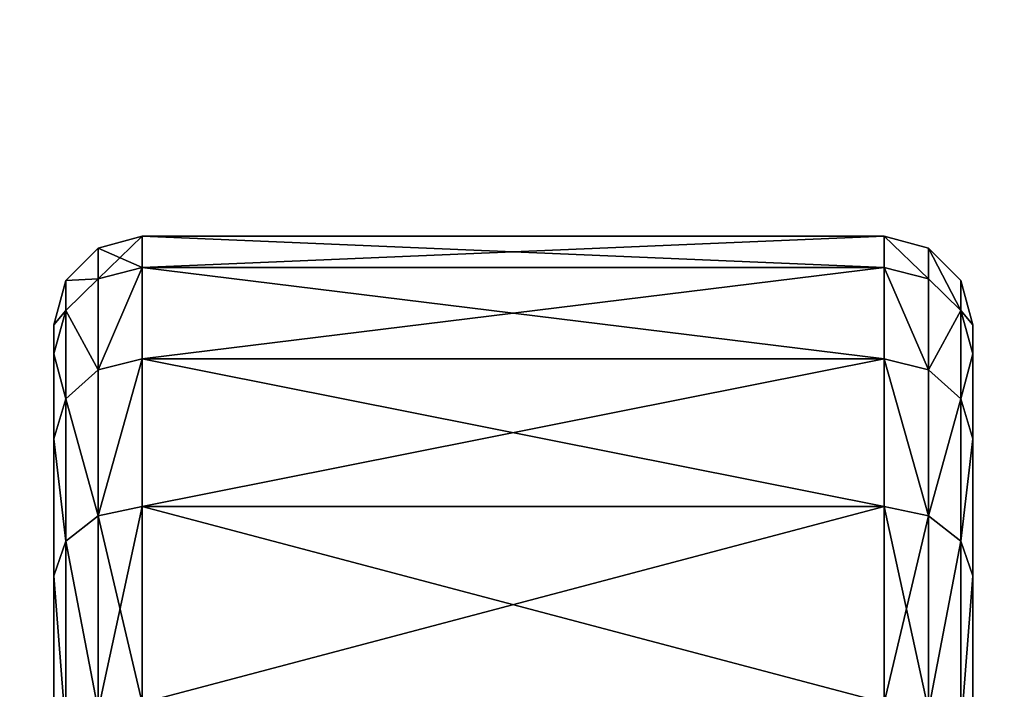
# Model space of a CAD drawing. Extents: x 0 to 48.8, y 0 to 26.9.
# Tile 254 of 256: x 46.318 to 47.098, y 23.026 to 23.556. Entities that reach past the tile are written whole.
import ezdxf

# ---------------------------------------------------------------- set-up
doc = ezdxf.new("R2010")
doc.units = 0
doc.header["$MEASUREMENT"] = 0
doc.layers.get('0').update_dxf_attribs({"linetype": 'CONTINUOUS'})
doc.layers.add('BODY', color=251, linetype='CONTINUOUS')

# ---------------------------------------------------------------- blocks, each defined once
blk = doc.blocks.new('T48IT100NP_TRADECAD_DXF')
at = {"layer": 'BODY', "color": 0}
for p, q in [((46.3801, 23.375, 1.2394), (46.4151, 23.3844, 1.2394)), ((46.3801, 23.375, 1.2394), (46.4151, 23.3844, 1.2394)), ((46.4151, 23.3844, 1.2394), (46.4151, 23.3598, 1.4575)), ((46.4151, 23.3844, 1.2394), (47.003, 23.3844, 1.2394)), ((46.4151, 23.3844, 1.2394), (46.4151, 23.3598, 1.4575)), ((46.4151, 23.3598, 1.0212), (46.4151, 23.3844, 1.2394)), ((46.4151, 23.3844, 1.2394), (47.003, 23.3844, 1.2394)), ((46.4151, 23.3598, 1.0212), (46.4151, 23.3844, 1.2394)), ((47.003, 23.3844, 1.2394), (47.003, 23.3598, 1.4575)), ((47.003, 23.3844, 1.2394), (47.038, 23.375, 1.2394)), ((47.003, 23.3844, 1.2394), (47.003, 23.3598, 1.4575)), ((47.003, 23.3598, 1.0212), (47.003, 23.3844, 1.2394)), ((47.003, 23.3844, 1.2394), (47.038, 23.375, 1.2394)), ((47.003, 23.3598, 1.0212), (47.003, 23.3844, 1.2394)), ((46.3545, 23.3494, 1.2394), (46.3801, 23.375, 1.2394)), ((46.3545, 23.3494, 1.2394), (46.3801, 23.375, 1.2394)), ((46.3801, 23.375, 1.2394), (46.3801, 23.3507, 1.4555)), ((46.3801, 23.375, 1.2394), (46.3801, 23.3507, 1.4555)), ((46.3801, 23.3507, 1.0233), (46.3801, 23.375, 1.2394)), ((46.3801, 23.3507, 1.0233), (46.3801, 23.375, 1.2394)), ((47.038, 23.375, 1.2394), (47.038, 23.3507, 1.4555)), ((47.038, 23.375, 1.2394), (47.0637, 23.3494, 1.2394)), ((47.038, 23.375, 1.2394), (47.038, 23.3507, 1.4555)), ((47.038, 23.3507, 1.0233), (47.038, 23.375, 1.2394)), ((47.038, 23.375, 1.2394), (47.0637, 23.3494, 1.2394)), ((47.038, 23.3507, 1.0233), (47.038, 23.375, 1.2394)), ((46.3801, 23.3507, 1.4555), (46.4151, 23.3598, 1.4575)), ((46.3801, 23.3507, 1.4555), (46.4151, 23.3598, 1.4575)), ((46.3801, 23.3507, 1.0233), (46.4151, 23.3598, 1.0212)), ((46.3801, 23.3507, 1.0233), (46.4151, 23.3598, 1.0212)), ((46.4151, 23.3598, 1.4575), (46.4151, 23.2873, 1.6648)), ((46.4151, 23.3598, 1.4575), (47.003, 23.3598, 1.4575)), ((46.4151, 23.3598, 1.4575), (46.4151, 23.2873, 1.6648)), ((46.4151, 23.3598, 1.4575), (47.003, 23.3598, 1.4575)), ((46.4151, 23.3598, 1.0212), (47.003, 23.3598, 1.0212)), ((46.4151, 23.2873, 0.8139), (46.4151, 23.3598, 1.0212)), ((46.4151, 23.3598, 1.0212), (47.003, 23.3598, 1.0212)), ((46.4151, 23.2873, 0.8139), (46.4151, 23.3598, 1.0212)), ((47.003, 23.3598, 1.4575), (47.003, 23.2873, 1.6648)), ((47.003, 23.3598, 1.4575), (47.038, 23.3507, 1.4555)), ((47.003, 23.3598, 1.4575), (47.003, 23.2873, 1.6648)), ((47.003, 23.3598, 1.4575), (47.038, 23.3507, 1.4555)), ((47.003, 23.3598, 1.0212), (47.038, 23.3507, 1.0233)), ((47.003, 23.2873, 0.8139), (47.003, 23.3598, 1.0212)), ((47.003, 23.3598, 1.0212), (47.038, 23.3507, 1.0233)), ((47.003, 23.2873, 0.8139), (47.003, 23.3598, 1.0212)), ((46.3451, 23.3144, 1.2394), (46.3545, 23.3494, 1.2394)), ((46.3451, 23.3144, 1.2394), (46.3545, 23.3494, 1.2394)), ((46.3545, 23.3257, 1.4498), (46.3801, 23.3507, 1.4555)), ((46.3545, 23.3257, 1.4498), (46.3801, 23.3507, 1.4555)), ((46.3545, 23.3257, 1.029), (46.3801, 23.3507, 1.0233)), ((46.3545, 23.3257, 1.029), (46.3801, 23.3507, 1.0233)), ((46.3545, 23.3494, 1.2394), (46.3545, 23.3257, 1.4498)), ((46.3545, 23.3494, 1.2394), (46.3545, 23.3257, 1.4498)), ((46.3545, 23.3257, 1.029), (46.3545, 23.3494, 1.2394)), ((46.3545, 23.3257, 1.029), (46.3545, 23.3494, 1.2394)), ((46.3801, 23.3507, 1.4555), (46.3801, 23.2788, 1.6607)), ((46.3801, 23.3507, 1.4555), (46.3801, 23.2788, 1.6607)), ((46.3801, 23.2788, 0.818), (46.3801, 23.3507, 1.0233)), ((46.3801, 23.2788, 0.818), (46.3801, 23.3507, 1.0233)), ((47.038, 23.3507, 1.4555), (47.038, 23.2788, 1.6607)), ((47.038, 23.3507, 1.4555), (47.0637, 23.3257, 1.4498)), ((47.038, 23.3507, 1.4555), (47.038, 23.2788, 1.6607)), ((47.038, 23.3507, 1.4555), (47.0637, 23.3257, 1.4498)), ((47.038, 23.3507, 1.0233), (47.0637, 23.3257, 1.029)), ((47.038, 23.2788, 0.818), (47.038, 23.3507, 1.0233)), ((47.038, 23.3507, 1.0233), (47.0637, 23.3257, 1.029)), ((47.038, 23.2788, 0.818), (47.038, 23.3507, 1.0233)), ((47.0637, 23.3494, 1.2394), (47.0637, 23.3257, 1.4498)), ((47.0637, 23.3494, 1.2394), (47.073, 23.3144, 1.2394)), ((47.0637, 23.3494, 1.2394), (47.0637, 23.3257, 1.4498)), ((47.0637, 23.3257, 1.029), (47.0637, 23.3494, 1.2394)), ((47.0637, 23.3494, 1.2394), (47.073, 23.3144, 1.2394)), ((47.0637, 23.3257, 1.029), (47.0637, 23.3494, 1.2394)), ((46.3451, 23.2915, 1.442), (46.3545, 23.3257, 1.4498)), ((46.3451, 23.2915, 1.442), (46.3545, 23.3257, 1.4498)), ((46.3451, 23.2915, 1.0367), (46.3545, 23.3257, 1.029)), ((46.3451, 23.2915, 1.0367), (46.3545, 23.3257, 1.029)), ((46.3545, 23.3257, 1.4498), (46.3545, 23.2557, 1.6496)), ((46.3545, 23.3257, 1.4498), (46.3545, 23.2557, 1.6496)), ((46.3545, 23.2557, 0.8291), (46.3545, 23.3257, 1.029)), ((46.3545, 23.2557, 0.8291), (46.3545, 23.3257, 1.029)), ((47.0637, 23.3257, 1.4498), (47.0637, 23.2557, 1.6496)), ((47.0637, 23.3257, 1.4498), (47.073, 23.2915, 1.442)), ((47.0637, 23.3257, 1.4498), (47.0637, 23.2557, 1.6496)), ((47.0637, 23.3257, 1.4498), (47.073, 23.2915, 1.442)), ((47.0637, 23.3257, 1.029), (47.073, 23.2915, 1.0367)), ((47.0637, 23.2557, 0.8291), (47.0637, 23.3257, 1.029)), ((47.0637, 23.3257, 1.029), (47.073, 23.2915, 1.0367)), ((47.0637, 23.2557, 0.8291), (47.0637, 23.3257, 1.029)), ((46.3451, 23.2915, 1.0367), (46.3451, 23.3144, 1.2394)), ((46.3451, 23.3144, 1.2394), (46.3451, 23.2915, 1.442)), ((46.3451, 23.3144, 1.2394), (46.3451, 23.2915, 1.442)), ((46.3451, 23.2915, 1.0367), (46.3451, 23.3144, 1.2394)), ((47.073, 23.3144, 1.2394), (47.073, 23.2915, 1.442)), ((47.073, 23.2915, 1.0367), (47.073, 23.3144, 1.2394)), ((47.073, 23.3144, 1.2394), (47.073, 23.2915, 1.442)), ((47.073, 23.2915, 1.0367), (47.073, 23.3144, 1.2394)), ((46.3451, 23.2242, 0.8443), (46.3451, 23.2915, 1.0367)), ((46.3451, 23.2915, 1.442), (46.3451, 23.2242, 1.6344)), ((46.3451, 23.2915, 1.442), (46.3451, 23.2242, 1.6344)), ((46.3451, 23.2242, 0.8443), (46.3451, 23.2915, 1.0367)), ((46.3801, 23.2788, 1.6607), (46.4151, 23.2873, 1.6648)), ((46.3801, 23.2788, 1.6607), (46.4151, 23.2873, 1.6648)), ((46.3801, 23.2788, 0.818), (46.4151, 23.2873, 0.8139)), ((46.3801, 23.2788, 0.818), (46.4151, 23.2873, 0.8139)), ((46.4151, 23.2873, 1.6648), (46.4151, 23.1705, 1.8507)), ((46.4151, 23.2873, 1.6648), (47.003, 23.2873, 1.6648)), ((46.4151, 23.2873, 1.6648), (46.4151, 23.1705, 1.8507)), ((46.4151, 23.2873, 1.6648), (47.003, 23.2873, 1.6648)), ((46.4151, 23.2873, 0.8139), (47.003, 23.2873, 0.8139)), ((46.4151, 23.1705, 0.628), (46.4151, 23.2873, 0.8139)), ((46.4151, 23.2873, 0.8139), (47.003, 23.2873, 0.8139)), ((46.4151, 23.1705, 0.628), (46.4151, 23.2873, 0.8139)), ((47.003, 23.2873, 1.6648), (47.003, 23.1705, 1.8507)), ((47.003, 23.2873, 1.6648), (47.038, 23.2788, 1.6607)), ((47.003, 23.2873, 1.6648), (47.003, 23.1705, 1.8507)), ((47.003, 23.2873, 1.6648), (47.038, 23.2788, 1.6607)), ((47.003, 23.2873, 0.8139), (47.038, 23.2788, 0.818)), ((47.003, 23.1705, 0.628), (47.003, 23.2873, 0.8139)), ((47.003, 23.2873, 0.8139), (47.038, 23.2788, 0.818)), ((47.003, 23.1705, 0.628), (47.003, 23.2873, 0.8139)), ((47.073, 23.2915, 1.442), (47.073, 23.2242, 1.6344)), ((47.073, 23.2242, 0.8443), (47.073, 23.2915, 1.0367)), ((47.073, 23.2915, 1.442), (47.073, 23.2242, 1.6344)), ((47.073, 23.2242, 0.8443), (47.073, 23.2915, 1.0367)), ((46.3545, 23.2557, 1.6496), (46.3801, 23.2788, 1.6607)), ((46.3545, 23.2557, 1.6496), (46.3801, 23.2788, 1.6607)), ((46.3545, 23.2557, 0.8291), (46.3801, 23.2788, 0.818)), ((46.3545, 23.2557, 0.8291), (46.3801, 23.2788, 0.818)), ((46.3801, 23.2788, 1.6607), (46.3801, 23.1631, 1.8449)), ((46.3801, 23.2788, 1.6607), (46.3801, 23.1631, 1.8449)), ((46.3801, 23.1631, 0.6338), (46.3801, 23.2788, 0.818)), ((46.3801, 23.1631, 0.6338), (46.3801, 23.2788, 0.818)), ((47.038, 23.2788, 1.6607), (47.038, 23.1631, 1.8449)), ((47.038, 23.2788, 1.6607), (47.0637, 23.2557, 1.6496)), ((47.038, 23.2788, 1.6607), (47.038, 23.1631, 1.8449)), ((47.038, 23.2788, 1.6607), (47.0637, 23.2557, 1.6496)), ((47.038, 23.2788, 0.818), (47.0637, 23.2557, 0.8291)), ((47.038, 23.1631, 0.6338), (47.038, 23.2788, 0.818)), ((47.038, 23.2788, 0.818), (47.0637, 23.2557, 0.8291)), ((47.038, 23.1631, 0.6338), (47.038, 23.2788, 0.818)), ((46.3451, 23.2242, 1.6344), (46.3545, 23.2557, 1.6496)), ((46.3451, 23.2242, 1.6344), (46.3545, 23.2557, 1.6496)), ((46.3451, 23.2242, 0.8443), (46.3545, 23.2557, 0.8291)), ((46.3451, 23.2242, 0.8443), (46.3545, 23.2557, 0.8291)), ((46.3545, 23.2557, 1.6496), (46.3545, 23.1431, 1.8289)), ((46.3545, 23.2557, 1.6496), (46.3545, 23.1431, 1.8289)), ((46.3545, 23.1431, 0.6498), (46.3545, 23.2557, 0.8291)), ((46.3545, 23.1431, 0.6498), (46.3545, 23.2557, 0.8291)), ((47.0637, 23.2557, 1.6496), (47.0637, 23.1431, 1.8289)), ((47.0637, 23.2557, 1.6496), (47.073, 23.2242, 1.6344)), ((47.0637, 23.2557, 1.6496), (47.0637, 23.1431, 1.8289)), ((47.0637, 23.2557, 1.6496), (47.073, 23.2242, 1.6344)), ((47.0637, 23.2557, 0.8291), (47.073, 23.2242, 0.8443)), ((47.0637, 23.1431, 0.6498), (47.0637, 23.2557, 0.8291)), ((47.0637, 23.2557, 0.8291), (47.073, 23.2242, 0.8443)), ((47.0637, 23.1431, 0.6498), (47.0637, 23.2557, 0.8291)), ((46.3451, 23.1157, 0.6716), (46.3451, 23.2242, 0.8443)), ((46.3451, 23.2242, 1.6344), (46.3451, 23.1157, 1.8071)), ((46.3451, 23.2242, 1.6344), (46.3451, 23.1157, 1.8071)), ((46.3451, 23.1157, 0.6716), (46.3451, 23.2242, 0.8443)), ((47.073, 23.2242, 1.6344), (47.073, 23.1157, 1.8071)), ((47.073, 23.1157, 0.6716), (47.073, 23.2242, 0.8443)), ((47.073, 23.2242, 1.6344), (47.073, 23.1157, 1.8071)), ((47.073, 23.1157, 0.6716), (47.073, 23.2242, 0.8443)), ((46.3801, 23.1631, 1.8449), (46.4151, 23.1705, 1.8507)), ((46.3801, 23.1631, 1.8449), (46.4151, 23.1705, 1.8507)), ((46.3801, 23.1631, 0.6338), (46.4151, 23.1705, 0.628)), ((46.3801, 23.1631, 0.6338), (46.4151, 23.1705, 0.628)), ((46.4151, 23.1705, 1.8507), (46.4151, 23.0152, 2.006)), ((46.4151, 23.1705, 1.8507), (47.003, 23.1705, 1.8507)), ((46.4151, 23.1705, 1.8507), (46.4151, 23.0152, 2.006)), ((46.4151, 23.1705, 1.8507), (47.003, 23.1705, 1.8507)), ((46.4151, 23.1705, 0.628), (47.003, 23.1705, 0.628)), ((46.4151, 23.0152, 0.4727), (46.4151, 23.1705, 0.628)), ((46.4151, 23.1705, 0.628), (47.003, 23.1705, 0.628)), ((46.4151, 23.0152, 0.4727), (46.4151, 23.1705, 0.628)), ((47.003, 23.1705, 1.8507), (47.003, 23.0152, 2.006)), ((47.003, 23.1705, 1.8507), (47.038, 23.1631, 1.8449)), ((47.003, 23.1705, 1.8507), (47.003, 23.0152, 2.006)), ((47.003, 23.1705, 1.8507), (47.038, 23.1631, 1.8449)), ((47.003, 23.1705, 0.628), (47.038, 23.1631, 0.6338)), ((47.003, 23.0152, 0.4727), (47.003, 23.1705, 0.628)), ((47.003, 23.1705, 0.628), (47.038, 23.1631, 0.6338)), ((47.003, 23.0152, 0.4727), (47.003, 23.1705, 0.628)), ((46.3545, 23.1431, 1.8289), (46.3801, 23.1631, 1.8449)), ((46.3545, 23.1431, 1.8289), (46.3801, 23.1631, 1.8449)), ((46.3545, 23.1431, 0.6498), (46.3801, 23.1631, 0.6338)), ((46.3545, 23.1431, 0.6498), (46.3801, 23.1631, 0.6338)), ((46.3801, 23.1631, 1.8449), (46.3801, 23.0093, 1.9986)), ((46.3801, 23.1631, 1.8449), (46.3801, 23.0093, 1.9986)), ((46.3801, 23.0093, 0.4801), (46.3801, 23.1631, 0.6338)), ((46.3801, 23.0093, 0.4801), (46.3801, 23.1631, 0.6338)), ((47.038, 23.1631, 1.8449), (47.038, 23.0093, 1.9986)), ((47.038, 23.1631, 1.8449), (47.0637, 23.1431, 1.8289)), ((47.038, 23.1631, 1.8449), (47.038, 23.0093, 1.9986)), ((47.038, 23.1631, 1.8449), (47.0637, 23.1431, 1.8289)), ((47.038, 23.1631, 0.6338), (47.0637, 23.1431, 0.6498)), ((47.038, 23.0093, 0.4801), (47.038, 23.1631, 0.6338)), ((47.038, 23.1631, 0.6338), (47.0637, 23.1431, 0.6498)), ((47.038, 23.0093, 0.4801), (47.038, 23.1631, 0.6338)), ((46.3451, 23.1157, 1.8071), (46.3545, 23.1431, 1.8289)), ((46.3451, 23.1157, 1.8071), (46.3545, 23.1431, 1.8289)), ((46.3451, 23.1157, 0.6716), (46.3545, 23.1431, 0.6498)), ((46.3451, 23.1157, 0.6716), (46.3545, 23.1431, 0.6498)), ((46.3545, 23.1431, 1.8289), (46.3545, 22.9934, 1.9786)), ((46.3545, 23.1431, 1.8289), (46.3545, 22.9934, 1.9786)), ((46.3545, 22.9934, 0.5001), (46.3545, 23.1431, 0.6498)), ((46.3545, 22.9934, 0.5001), (46.3545, 23.1431, 0.6498)), ((47.0637, 23.1431, 1.8289), (47.0637, 22.9934, 1.9786)), ((47.0637, 23.1431, 1.8289), (47.073, 23.1157, 1.8071)), ((47.0637, 23.1431, 1.8289), (47.0637, 22.9934, 1.9786)), ((47.0637, 23.1431, 1.8289), (47.073, 23.1157, 1.8071)), ((47.0637, 23.1431, 0.6498), (47.073, 23.1157, 0.6716)), ((47.0637, 22.9934, 0.5001), (47.0637, 23.1431, 0.6498)), ((47.0637, 23.1431, 0.6498), (47.073, 23.1157, 0.6716)), ((47.0637, 22.9934, 0.5001), (47.0637, 23.1431, 0.6498)), ((46.3451, 22.9715, 0.5275), (46.3451, 23.1157, 0.6716)), ((46.3451, 23.1157, 1.8071), (46.3451, 22.9715, 1.9513)), ((46.3451, 23.1157, 1.8071), (46.3451, 22.9715, 1.9513)), ((46.3451, 22.9715, 0.5275), (46.3451, 23.1157, 0.6716)), ((47.073, 23.1157, 1.8071), (47.073, 22.9715, 1.9513)), ((47.073, 22.9715, 0.5275), (47.073, 23.1157, 0.6716)), ((47.073, 23.1157, 1.8071), (47.073, 22.9715, 1.9513)), ((47.073, 22.9715, 0.5275), (47.073, 23.1157, 0.6716))]:
    blk.add_line(p, q, dxfattribs=at)
at = {"layer": 'BODY', "color": 251}
mesh = blk.add_polyface(dxfattribs=at)
corners = [(48.044, 26.7622, 81.6652), (30.8788, 8.8751, 81.6652), (30.8788, 26.7622, 81.6652), (48.044, 8.8751, 81.6652)]
mesh.append_faces([[corners[k] for k in face] for face in [(0, 1, 2), (1, 0, 3)]], dxfattribs={"vtx0": -1, "color": 251})
mesh = blk.add_polyface(dxfattribs=at)
corners = [(0.8004, 6.66, 1.2161), (3.0645, 7.4022, 1.2161), (0.8004, 25.6657, 1.2161), (48.044, 6.66, 1.2161), (45.479, 7.4022, 1.2161), (45.479, 25.6657, 1.2161), (48.044, 25.6657, 1.2161), (3.0645, 25.6657, 1.2161)]
mesh.append_faces([[corners[k] for k in face] for face in [(5, 3, 6)]], dxfattribs={"vtx0": -1, "color": 251})
mesh.append_faces([[corners[k] for k in face] for face in [(0, 1, 2), (1, 3, 4), (4, 3, 5)]], dxfattribs={"vtx0": -1, "vtx1": -1, "color": 251})
mesh.append_faces([[corners[k] for k in face] for face in [(1, 0, 3)]], dxfattribs={"vtx0": -1, "vtx2": -1, "color": 251})
mesh.append_faces([[corners[k] for k in face] for face in [(7, 2, 1)]], dxfattribs={"vtx1": -1, "color": 251})
mesh = blk.add_polyface(dxfattribs=at)
corners = [(46.4151, 23.3598, 1.4575), (46.3801, 23.375, 1.2394), (46.4151, 23.3844, 1.2394), (46.3801, 23.3507, 1.4555)]
mesh.append_faces([[corners[k] for k in face] for face in [(0, 1, 2), (1, 0, 3)]], dxfattribs={"vtx0": -1, "color": 251})
mesh = blk.add_polyface(dxfattribs=at)
corners = [(46.4151, 23.3844, 1.2394), (46.3801, 23.3507, 1.0233), (46.4151, 23.3598, 1.0212), (46.3801, 23.375, 1.2394)]
mesh.append_faces([[corners[k] for k in face] for face in [(0, 1, 2), (1, 0, 3)]], dxfattribs={"vtx0": -1, "color": 251})
mesh = blk.add_polyface(dxfattribs=at)
corners = [(47.003, 23.3598, 1.4575), (46.4151, 23.3844, 1.2394), (47.003, 23.3844, 1.2394), (46.4151, 23.3598, 1.4575)]
mesh.append_faces([[corners[k] for k in face] for face in [(0, 1, 2), (1, 0, 3)]], dxfattribs={"vtx0": -1, "color": 251})
mesh = blk.add_polyface(dxfattribs=at)
corners = [(47.003, 23.3844, 1.2394), (46.4151, 23.3598, 1.0212), (47.003, 23.3598, 1.0212), (46.4151, 23.3844, 1.2394)]
mesh.append_faces([[corners[k] for k in face] for face in [(0, 1, 2), (1, 0, 3)]], dxfattribs={"vtx0": -1, "color": 251})
mesh = blk.add_polyface(dxfattribs=at)
corners = [(47.038, 23.3507, 1.4555), (47.003, 23.3844, 1.2394), (47.038, 23.375, 1.2394), (47.003, 23.3598, 1.4575)]
mesh.append_faces([[corners[k] for k in face] for face in [(0, 1, 2), (1, 0, 3)]], dxfattribs={"vtx0": -1, "color": 251})
mesh = blk.add_polyface(dxfattribs=at)
corners = [(47.038, 23.3507, 1.0233), (47.003, 23.3844, 1.2394), (47.003, 23.3598, 1.0212), (47.038, 23.375, 1.2394)]
mesh.append_faces([[corners[k] for k in face] for face in [(0, 1, 2), (1, 0, 3)]], dxfattribs={"vtx0": -1, "color": 251})
mesh = blk.add_polyface(dxfattribs=at)
corners = [(46.3545, 23.3494, 1.2394), (46.3801, 23.3507, 1.4555), (46.3545, 23.3257, 1.4498), (46.3801, 23.375, 1.2394)]
mesh.append_faces([[corners[k] for k in face] for face in [(0, 1, 2), (1, 0, 3)]], dxfattribs={"vtx0": -1, "color": 251})
mesh = blk.add_polyface(dxfattribs=at)
corners = [(46.3801, 23.3507, 1.0233), (46.3545, 23.3494, 1.2394), (46.3545, 23.3257, 1.029), (46.3801, 23.375, 1.2394)]
mesh.append_faces([[corners[k] for k in face] for face in [(0, 1, 2), (1, 0, 3)]], dxfattribs={"vtx0": -1, "color": 251})
mesh = blk.add_polyface(dxfattribs=at)
corners = [(47.0637, 23.3257, 1.4498), (47.038, 23.375, 1.2394), (47.0637, 23.3494, 1.2394), (47.038, 23.3507, 1.4555)]
mesh.append_faces([[corners[k] for k in face] for face in [(0, 1, 2), (1, 0, 3)]], dxfattribs={"vtx0": -1, "color": 251})
mesh = blk.add_polyface(dxfattribs=at)
corners = [(47.0637, 23.3257, 1.029), (47.038, 23.375, 1.2394), (47.038, 23.3507, 1.0233), (47.0637, 23.3494, 1.2394)]
mesh.append_faces([[corners[k] for k in face] for face in [(0, 1, 2), (1, 0, 3)]], dxfattribs={"vtx0": -1, "color": 251})
mesh = blk.add_polyface(dxfattribs=at)
corners = [(46.4151, 23.3598, 1.4575), (46.3801, 23.2788, 1.6607), (46.3801, 23.3507, 1.4555), (46.4151, 23.2873, 1.6648)]
mesh.append_faces([[corners[k] for k in face] for face in [(0, 1, 2), (1, 0, 3)]], dxfattribs={"vtx0": -1, "color": 251})
mesh = blk.add_polyface(dxfattribs=at)
corners = [(46.4151, 23.3598, 1.0212), (46.3801, 23.2788, 0.818), (46.4151, 23.2873, 0.8139), (46.3801, 23.3507, 1.0233)]
mesh.append_faces([[corners[k] for k in face] for face in [(0, 1, 2), (1, 0, 3)]], dxfattribs={"vtx0": -1, "color": 251})
mesh = blk.add_polyface(dxfattribs=at)
corners = [(47.003, 23.2873, 1.6648), (46.4151, 23.3598, 1.4575), (47.003, 23.3598, 1.4575), (46.4151, 23.2873, 1.6648)]
mesh.append_faces([[corners[k] for k in face] for face in [(0, 1, 2), (1, 0, 3)]], dxfattribs={"vtx0": -1, "color": 251})
mesh = blk.add_polyface(dxfattribs=at)
corners = [(47.003, 23.3598, 1.0212), (46.4151, 23.2873, 0.8139), (47.003, 23.2873, 0.8139), (46.4151, 23.3598, 1.0212)]
mesh.append_faces([[corners[k] for k in face] for face in [(0, 1, 2), (1, 0, 3)]], dxfattribs={"vtx0": -1, "color": 251})
mesh = blk.add_polyface(dxfattribs=at)
corners = [(47.038, 23.2788, 1.6607), (47.003, 23.3598, 1.4575), (47.038, 23.3507, 1.4555), (47.003, 23.2873, 1.6648)]
mesh.append_faces([[corners[k] for k in face] for face in [(0, 1, 2), (1, 0, 3)]], dxfattribs={"vtx0": -1, "color": 251})
mesh = blk.add_polyface(dxfattribs=at)
corners = [(47.038, 23.2788, 0.818), (47.003, 23.3598, 1.0212), (47.003, 23.2873, 0.8139), (47.038, 23.3507, 1.0233)]
mesh.append_faces([[corners[k] for k in face] for face in [(0, 1, 2), (1, 0, 3)]], dxfattribs={"vtx0": -1, "color": 251})
mesh = blk.add_polyface(dxfattribs=at)
corners = [(46.3451, 23.3144, 1.2394), (46.3545, 23.3257, 1.4498), (46.3451, 23.2915, 1.442), (46.3545, 23.3494, 1.2394)]
mesh.append_faces([[corners[k] for k in face] for face in [(0, 1, 2), (1, 0, 3)]], dxfattribs={"vtx0": -1, "color": 251})
mesh = blk.add_polyface(dxfattribs=at)
corners = [(46.3545, 23.3257, 1.029), (46.3451, 23.3144, 1.2394), (46.3451, 23.2915, 1.0367), (46.3545, 23.3494, 1.2394)]
mesh.append_faces([[corners[k] for k in face] for face in [(0, 1, 2), (1, 0, 3)]], dxfattribs={"vtx0": -1, "color": 251})
mesh = blk.add_polyface(dxfattribs=at)
corners = [(46.3545, 23.3257, 1.4498), (46.3801, 23.2788, 1.6607), (46.3545, 23.2557, 1.6496), (46.3801, 23.3507, 1.4555)]
mesh.append_faces([[corners[k] for k in face] for face in [(0, 1, 2), (1, 0, 3)]], dxfattribs={"vtx0": -1, "color": 251})
mesh = blk.add_polyface(dxfattribs=at)
corners = [(46.3801, 23.2788, 0.818), (46.3545, 23.3257, 1.029), (46.3545, 23.2557, 0.8291), (46.3801, 23.3507, 1.0233)]
mesh.append_faces([[corners[k] for k in face] for face in [(0, 1, 2), (1, 0, 3)]], dxfattribs={"vtx0": -1, "color": 251})
mesh = blk.add_polyface(dxfattribs=at)
corners = [(47.038, 23.2788, 1.6607), (47.0637, 23.3257, 1.4498), (47.0637, 23.2557, 1.6496), (47.038, 23.3507, 1.4555)]
mesh.append_faces([[corners[k] for k in face] for face in [(0, 1, 2), (1, 0, 3)]], dxfattribs={"vtx0": -1, "color": 251})
mesh = blk.add_polyface(dxfattribs=at)
corners = [(47.0637, 23.3257, 1.029), (47.038, 23.2788, 0.818), (47.0637, 23.2557, 0.8291), (47.038, 23.3507, 1.0233)]
mesh.append_faces([[corners[k] for k in face] for face in [(0, 1, 2), (1, 0, 3)]], dxfattribs={"vtx0": -1, "color": 251})
mesh = blk.add_polyface(dxfattribs=at)
corners = [(47.0637, 23.3257, 1.4498), (47.073, 23.3144, 1.2394), (47.073, 23.2915, 1.442), (47.0637, 23.3494, 1.2394)]
mesh.append_faces([[corners[k] for k in face] for face in [(0, 1, 2), (1, 0, 3)]], dxfattribs={"vtx0": -1, "color": 251})
mesh = blk.add_polyface(dxfattribs=at)
corners = [(47.073, 23.3144, 1.2394), (47.0637, 23.3257, 1.029), (47.073, 23.2915, 1.0367), (47.0637, 23.3494, 1.2394)]
mesh.append_faces([[corners[k] for k in face] for face in [(0, 1, 2), (1, 0, 3)]], dxfattribs={"vtx0": -1, "color": 251})
mesh = blk.add_polyface(dxfattribs=at)
corners = [(46.3451, 23.2915, 1.442), (46.3545, 23.2557, 1.6496), (46.3451, 23.2242, 1.6344), (46.3545, 23.3257, 1.4498)]
mesh.append_faces([[corners[k] for k in face] for face in [(0, 1, 2), (1, 0, 3)]], dxfattribs={"vtx0": -1, "color": 251})
mesh = blk.add_polyface(dxfattribs=at)
corners = [(46.3545, 23.2557, 0.8291), (46.3451, 23.2915, 1.0367), (46.3451, 23.2242, 0.8443), (46.3545, 23.3257, 1.029)]
mesh.append_faces([[corners[k] for k in face] for face in [(0, 1, 2), (1, 0, 3)]], dxfattribs={"vtx0": -1, "color": 251})
mesh = blk.add_polyface(dxfattribs=at)
corners = [(47.0637, 23.2557, 1.6496), (47.073, 23.2915, 1.442), (47.073, 23.2242, 1.6344), (47.0637, 23.3257, 1.4498)]
mesh.append_faces([[corners[k] for k in face] for face in [(0, 1, 2), (1, 0, 3)]], dxfattribs={"vtx0": -1, "color": 251})
mesh = blk.add_polyface(dxfattribs=at)
corners = [(47.073, 23.2915, 1.0367), (47.0637, 23.2557, 0.8291), (47.073, 23.2242, 0.8443), (47.0637, 23.3257, 1.029)]
mesh.append_faces([[corners[k] for k in face] for face in [(0, 1, 2), (1, 0, 3)]], dxfattribs={"vtx0": -1, "color": 251})
mesh = blk.add_polyface(dxfattribs=at)
corners = [(46.3451, 21.5161, 1.0367), (46.3451, 21.5161, 1.442), (46.3451, 21.4933, 1.2394), (46.3451, 21.5835, 0.8443), (46.3451, 21.5835, 1.6344), (46.3451, 21.6919, 0.6716), (46.3451, 21.6919, 1.8071), (46.3451, 21.8361, 0.5275), (46.3451, 21.8361, 1.9513), (46.3451, 22.0088, 0.419), (46.3451, 22.0088, 2.0597), (46.3451, 22.2012, 0.3516), (46.3451, 22.2012, 2.1271), (46.3451, 22.4038, 0.3288), (46.3451, 22.4038, 2.1499), (46.3451, 22.6064, 0.3516), (46.3451, 22.6064, 2.1271), (46.3451, 22.7989, 0.419), (46.3451, 22.7989, 2.0597), (46.3451, 22.9715, 0.5275), (46.3451, 22.9715, 1.9513), (46.3451, 23.1157, 0.6716), (46.3451, 23.1157, 1.8071), (46.3451, 23.2242, 0.8443), (46.3451, 23.2242, 1.6344), (46.3451, 23.2915, 1.0367), (46.3451, 23.2915, 1.442), (46.3451, 23.3144, 1.2394)]
mesh.append_faces([[corners[k] for k in face] for face in [(0, 1, 2), (26, 25, 27)]], dxfattribs={"vtx0": -1, "color": 251})
mesh.append_faces([[corners[k] for k in face] for face in [(1, 3, 4), (4, 5, 6), (6, 7, 8), (8, 9, 10), (10, 11, 12), (12, 13, 14), (14, 15, 16), (16, 17, 18), (18, 19, 20), (20, 21, 22), (22, 23, 24), (24, 25, 26)]], dxfattribs={"vtx0": -1, "vtx1": -1, "color": 251})
mesh.append_faces([[corners[k] for k in face] for face in [(1, 0, 3), (4, 3, 5), (6, 5, 7), (8, 7, 9), (10, 9, 11), (12, 11, 13), (14, 13, 15), (16, 15, 17), (18, 17, 19), (20, 19, 21), (22, 21, 23), (24, 23, 25)]], dxfattribs={"vtx0": -1, "vtx2": -1, "color": 251})
mesh = blk.add_polyface(dxfattribs=at)
corners = [(47.073, 21.5161, 1.442), (47.073, 21.5161, 1.0367), (47.073, 21.4933, 1.2394), (47.073, 21.5835, 1.6344), (47.073, 21.5835, 0.8443), (47.073, 21.6919, 1.8071), (47.073, 21.6919, 0.6716), (47.073, 21.8361, 1.9513), (47.073, 21.8361, 0.5275), (47.073, 22.0088, 2.0597), (47.073, 22.0088, 0.419), (47.073, 22.2012, 2.1271), (47.073, 22.2012, 0.3516), (47.073, 22.4038, 2.1499), (47.073, 22.4038, 0.3288), (47.073, 22.6064, 2.1271), (47.073, 22.6064, 0.3516), (47.073, 22.7989, 2.0597), (47.073, 22.7989, 0.419), (47.073, 22.9715, 1.9513), (47.073, 22.9715, 0.5275), (47.073, 23.1157, 1.8071), (47.073, 23.1157, 0.6716), (47.073, 23.2242, 1.6344), (47.073, 23.2242, 0.8443), (47.073, 23.2915, 1.442), (47.073, 23.2915, 1.0367), (47.073, 23.3144, 1.2394)]
mesh.append_faces([[corners[k] for k in face] for face in [(0, 1, 2), (26, 25, 27)]], dxfattribs={"vtx0": -1, "color": 251})
mesh.append_faces([[corners[k] for k in face] for face in [(1, 3, 4), (4, 5, 6), (6, 7, 8), (8, 9, 10), (10, 11, 12), (12, 13, 14), (14, 15, 16), (16, 17, 18), (18, 19, 20), (20, 21, 22), (22, 23, 24), (24, 25, 26)]], dxfattribs={"vtx0": -1, "vtx1": -1, "color": 251})
mesh.append_faces([[corners[k] for k in face] for face in [(1, 0, 3), (4, 3, 5), (6, 5, 7), (8, 7, 9), (10, 9, 11), (12, 11, 13), (14, 13, 15), (16, 15, 17), (18, 17, 19), (20, 19, 21), (22, 21, 23), (24, 23, 25)]], dxfattribs={"vtx0": -1, "vtx2": -1, "color": 251})
mesh = blk.add_polyface(dxfattribs=at)
corners = [(46.4151, 23.2873, 1.6648), (46.3801, 23.1631, 1.8449), (46.3801, 23.2788, 1.6607), (46.4151, 23.1705, 1.8507)]
mesh.append_faces([[corners[k] for k in face] for face in [(0, 1, 2), (1, 0, 3)]], dxfattribs={"vtx0": -1, "color": 251})
mesh = blk.add_polyface(dxfattribs=at)
corners = [(46.4151, 23.2873, 0.8139), (46.3801, 23.1631, 0.6338), (46.4151, 23.1705, 0.628), (46.3801, 23.2788, 0.818)]
mesh.append_faces([[corners[k] for k in face] for face in [(0, 1, 2), (1, 0, 3)]], dxfattribs={"vtx0": -1, "color": 251})
mesh = blk.add_polyface(dxfattribs=at)
corners = [(47.003, 23.1705, 1.8507), (46.4151, 23.2873, 1.6648), (47.003, 23.2873, 1.6648), (46.4151, 23.1705, 1.8507)]
mesh.append_faces([[corners[k] for k in face] for face in [(0, 1, 2), (1, 0, 3)]], dxfattribs={"vtx0": -1, "color": 251})
mesh = blk.add_polyface(dxfattribs=at)
corners = [(47.003, 23.2873, 0.8139), (46.4151, 23.1705, 0.628), (47.003, 23.1705, 0.628), (46.4151, 23.2873, 0.8139)]
mesh.append_faces([[corners[k] for k in face] for face in [(0, 1, 2), (1, 0, 3)]], dxfattribs={"vtx0": -1, "color": 251})
mesh = blk.add_polyface(dxfattribs=at)
corners = [(47.038, 23.1631, 1.8449), (47.003, 23.2873, 1.6648), (47.038, 23.2788, 1.6607), (47.003, 23.1705, 1.8507)]
mesh.append_faces([[corners[k] for k in face] for face in [(0, 1, 2), (1, 0, 3)]], dxfattribs={"vtx0": -1, "color": 251})
mesh = blk.add_polyface(dxfattribs=at)
corners = [(47.038, 23.1631, 0.6338), (47.003, 23.2873, 0.8139), (47.003, 23.1705, 0.628), (47.038, 23.2788, 0.818)]
mesh.append_faces([[corners[k] for k in face] for face in [(0, 1, 2), (1, 0, 3)]], dxfattribs={"vtx0": -1, "color": 251})
mesh = blk.add_polyface(dxfattribs=at)
corners = [(46.3545, 23.2557, 1.6496), (46.3801, 23.1631, 1.8449), (46.3545, 23.1431, 1.8289), (46.3801, 23.2788, 1.6607)]
mesh.append_faces([[corners[k] for k in face] for face in [(0, 1, 2), (1, 0, 3)]], dxfattribs={"vtx0": -1, "color": 251})
mesh = blk.add_polyface(dxfattribs=at)
corners = [(46.3801, 23.1631, 0.6338), (46.3545, 23.2557, 0.8291), (46.3545, 23.1431, 0.6498), (46.3801, 23.2788, 0.818)]
mesh.append_faces([[corners[k] for k in face] for face in [(0, 1, 2), (1, 0, 3)]], dxfattribs={"vtx0": -1, "color": 251})
mesh = blk.add_polyface(dxfattribs=at)
corners = [(47.038, 23.1631, 1.8449), (47.0637, 23.2557, 1.6496), (47.0637, 23.1431, 1.8289), (47.038, 23.2788, 1.6607)]
mesh.append_faces([[corners[k] for k in face] for face in [(0, 1, 2), (1, 0, 3)]], dxfattribs={"vtx0": -1, "color": 251})
mesh = blk.add_polyface(dxfattribs=at)
corners = [(47.0637, 23.2557, 0.8291), (47.038, 23.1631, 0.6338), (47.0637, 23.1431, 0.6498), (47.038, 23.2788, 0.818)]
mesh.append_faces([[corners[k] for k in face] for face in [(0, 1, 2), (1, 0, 3)]], dxfattribs={"vtx0": -1, "color": 251})
mesh = blk.add_polyface(dxfattribs=at)
corners = [(46.3451, 23.2242, 1.6344), (46.3545, 23.1431, 1.8289), (46.3451, 23.1157, 1.8071), (46.3545, 23.2557, 1.6496)]
mesh.append_faces([[corners[k] for k in face] for face in [(0, 1, 2), (1, 0, 3)]], dxfattribs={"vtx0": -1, "color": 251})
mesh = blk.add_polyface(dxfattribs=at)
corners = [(46.3545, 23.1431, 0.6498), (46.3451, 23.2242, 0.8443), (46.3451, 23.1157, 0.6716), (46.3545, 23.2557, 0.8291)]
mesh.append_faces([[corners[k] for k in face] for face in [(0, 1, 2), (1, 0, 3)]], dxfattribs={"vtx0": -1, "color": 251})
mesh = blk.add_polyface(dxfattribs=at)
corners = [(47.0637, 23.1431, 1.8289), (47.073, 23.2242, 1.6344), (47.073, 23.1157, 1.8071), (47.0637, 23.2557, 1.6496)]
mesh.append_faces([[corners[k] for k in face] for face in [(0, 1, 2), (1, 0, 3)]], dxfattribs={"vtx0": -1, "color": 251})
mesh = blk.add_polyface(dxfattribs=at)
corners = [(47.073, 23.2242, 0.8443), (47.0637, 23.1431, 0.6498), (47.073, 23.1157, 0.6716), (47.0637, 23.2557, 0.8291)]
mesh.append_faces([[corners[k] for k in face] for face in [(0, 1, 2), (1, 0, 3)]], dxfattribs={"vtx0": -1, "color": 251})
mesh = blk.add_polyface(dxfattribs=at)
corners = [(46.4151, 23.1705, 1.8507), (46.3801, 23.0093, 1.9986), (46.3801, 23.1631, 1.8449), (46.4151, 23.0152, 2.006)]
mesh.append_faces([[corners[k] for k in face] for face in [(0, 1, 2), (1, 0, 3)]], dxfattribs={"vtx0": -1, "color": 251})
mesh = blk.add_polyface(dxfattribs=at)
corners = [(46.4151, 23.0152, 0.4727), (46.3801, 23.1631, 0.6338), (46.3801, 23.0093, 0.4801), (46.4151, 23.1705, 0.628)]
mesh.append_faces([[corners[k] for k in face] for face in [(0, 1, 2), (1, 0, 3)]], dxfattribs={"vtx0": -1, "color": 251})
mesh = blk.add_polyface(dxfattribs=at)
corners = [(47.003, 23.1705, 1.8507), (46.4151, 23.0152, 2.006), (46.4151, 23.1705, 1.8507), (47.003, 23.0152, 2.006)]
mesh.append_faces([[corners[k] for k in face] for face in [(0, 1, 2), (1, 0, 3)]], dxfattribs={"vtx0": -1, "color": 251})
mesh = blk.add_polyface(dxfattribs=at)
corners = [(47.003, 23.0152, 0.4727), (46.4151, 23.1705, 0.628), (46.4151, 23.0152, 0.4727), (47.003, 23.1705, 0.628)]
mesh.append_faces([[corners[k] for k in face] for face in [(0, 1, 2), (1, 0, 3)]], dxfattribs={"vtx0": -1, "color": 251})
mesh = blk.add_polyface(dxfattribs=at)
corners = [(47.038, 23.1631, 1.8449), (47.003, 23.0152, 2.006), (47.003, 23.1705, 1.8507), (47.038, 23.0093, 1.9986)]
mesh.append_faces([[corners[k] for k in face] for face in [(0, 1, 2), (1, 0, 3)]], dxfattribs={"vtx0": -1, "color": 251})
mesh = blk.add_polyface(dxfattribs=at)
corners = [(47.038, 23.0093, 0.4801), (47.003, 23.1705, 0.628), (47.003, 23.0152, 0.4727), (47.038, 23.1631, 0.6338)]
mesh.append_faces([[corners[k] for k in face] for face in [(0, 1, 2), (1, 0, 3)]], dxfattribs={"vtx0": -1, "color": 251})
mesh = blk.add_polyface(dxfattribs=at)
corners = [(46.3545, 23.1431, 1.8289), (46.3801, 23.0093, 1.9986), (46.3545, 22.9934, 1.9786), (46.3801, 23.1631, 1.8449)]
mesh.append_faces([[corners[k] for k in face] for face in [(0, 1, 2), (1, 0, 3)]], dxfattribs={"vtx0": -1, "color": 251})
mesh = blk.add_polyface(dxfattribs=at)
corners = [(46.3801, 23.0093, 0.4801), (46.3545, 23.1431, 0.6498), (46.3545, 22.9934, 0.5001), (46.3801, 23.1631, 0.6338)]
mesh.append_faces([[corners[k] for k in face] for face in [(0, 1, 2), (1, 0, 3)]], dxfattribs={"vtx0": -1, "color": 251})
mesh = blk.add_polyface(dxfattribs=at)
corners = [(47.038, 23.0093, 1.9986), (47.0637, 23.1431, 1.8289), (47.0637, 22.9934, 1.9786), (47.038, 23.1631, 1.8449)]
mesh.append_faces([[corners[k] for k in face] for face in [(0, 1, 2), (1, 0, 3)]], dxfattribs={"vtx0": -1, "color": 251})
mesh = blk.add_polyface(dxfattribs=at)
corners = [(47.0637, 23.1431, 0.6498), (47.038, 23.0093, 0.4801), (47.0637, 22.9934, 0.5001), (47.038, 23.1631, 0.6338)]
mesh.append_faces([[corners[k] for k in face] for face in [(0, 1, 2), (1, 0, 3)]], dxfattribs={"vtx0": -1, "color": 251})
mesh = blk.add_polyface(dxfattribs=at)
corners = [(46.3451, 23.1157, 1.8071), (46.3545, 22.9934, 1.9786), (46.3451, 22.9715, 1.9513), (46.3545, 23.1431, 1.8289)]
mesh.append_faces([[corners[k] for k in face] for face in [(0, 1, 2), (1, 0, 3)]], dxfattribs={"vtx0": -1, "color": 251})
mesh = blk.add_polyface(dxfattribs=at)
corners = [(46.3545, 22.9934, 0.5001), (46.3451, 23.1157, 0.6716), (46.3451, 22.9715, 0.5275), (46.3545, 23.1431, 0.6498)]
mesh.append_faces([[corners[k] for k in face] for face in [(0, 1, 2), (1, 0, 3)]], dxfattribs={"vtx0": -1, "color": 251})
mesh = blk.add_polyface(dxfattribs=at)
corners = [(47.0637, 22.9934, 1.9786), (47.073, 23.1157, 1.8071), (47.073, 22.9715, 1.9513), (47.0637, 23.1431, 1.8289)]
mesh.append_faces([[corners[k] for k in face] for face in [(0, 1, 2), (1, 0, 3)]], dxfattribs={"vtx0": -1, "color": 251})
mesh = blk.add_polyface(dxfattribs=at)
corners = [(47.073, 23.1157, 0.6716), (47.0637, 22.9934, 0.5001), (47.073, 22.9715, 0.5275), (47.0637, 23.1431, 0.6498)]
mesh.append_faces([[corners[k] for k in face] for face in [(0, 1, 2), (1, 0, 3)]], dxfattribs={"vtx0": -1, "color": 251})

msp = doc.modelspace()

# ---------------------------------------------------------------- block references
at = {"color": 0}
msp.add_blockref('T48IT100NP_TRADECAD_DXF', (0, 0), dxfattribs=at)

doc.saveas('drawing.dxf')
